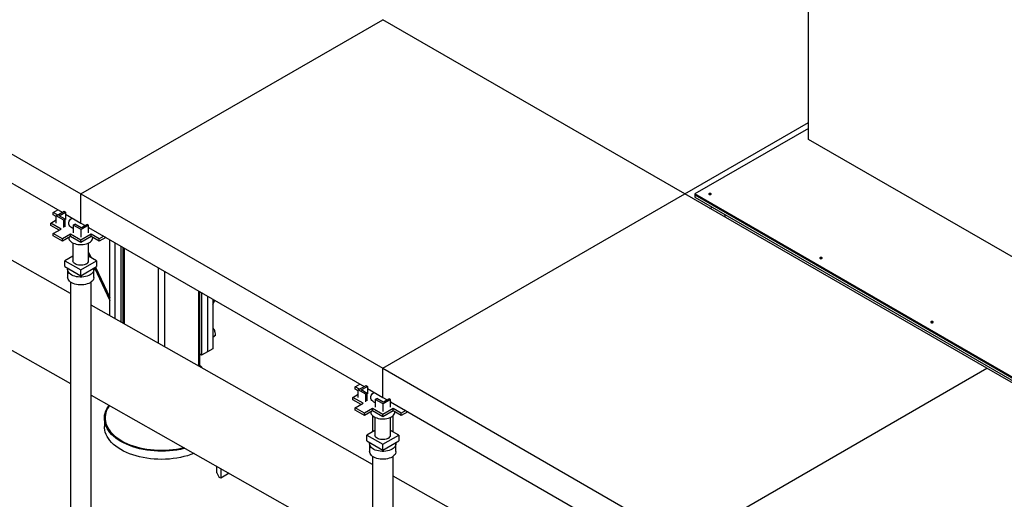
# Model space of a CAD drawing. Header units: millimetres. Extents: x 5 to 589, y 5 to 415.
# Tile 53 of 66: x 457 to 491, y 290 to 307. Entities that reach past the tile are written whole.
import ezdxf

# ---------------------------------------------------------------- set-up
doc = ezdxf.new("R2010")
doc.units = ezdxf.units.MM
doc.layers.add('TRAIT-FORT', color=4, linetype='Continuous', lineweight=25)

msp = doc.modelspace()

# ---------------------------------------------------------------- linework, layer by layer
at = {"layer": 'TRAIT-FORT', "color": 4, "linetype": 'Continuous', "lineweight": 25}
for p, q in [((484.48789, 302.74834), (484.48789, 338.80362)), ((448.3271, 306.95145), (458.9337, 300.82839)), ((458.9337, 300.82839), (469.5403, 306.95145)), ((480.1469, 300.82839), (469.5403, 306.95145)), ((448.6011, 305.77259), (458.27913, 300.18559)), ((480.1469, 300.82839), (484.48789, 303.33439)), ((458.5712, 297.32908), (448.6896, 302.9195)), ((484.48789, 303.13026), (480.50054, 300.82841)), ((505.75039, 290.47376), (484.48789, 302.74834)), ((458.9337, 299.80771), (458.9337, 300.82839)), ((458.9337, 300.82839), (469.5403, 294.70533)), ((469.5403, 294.70533), (480.1469, 300.82839)), ((490.7535, 294.70533), (480.1469, 300.82839)), ((504.18861, 287.15357), (480.50054, 300.82841)), ((480.50054, 300.82841), (480.50054, 300.79779)), ((480.50054, 300.79779), (504.18861, 287.12295)), ((480.50054, 300.79779), (480.50054, 300.71614)), ((480.50054, 300.71614), (504.18861, 287.0413)), ((457.96496, 300.1802), (458.12671, 300.27358)), ((458.11738, 300.09221), (457.96496, 300.1802)), ((457.96496, 300.09855), (457.96496, 300.1802)), ((458.07322, 300.06672), (458.34722, 300.2249)), ((458.17928, 300.06672), (458.40026, 300.19428)), ((458.34722, 300.2249), (458.40026, 300.19428)), ((458.40026, 300.19428), (458.40026, 299.92891)), ((481.03093, 300.31805), (481.11052, 300.364)), ((457.88541, 299.80771), (458.07322, 299.91613)), ((458.2478, 299.59851), (457.88541, 299.80771)), ((457.88541, 299.72606), (457.88541, 299.80771)), ((458.07322, 300.03605), (457.96496, 300.09855)), ((458.33619, 299.91491), (458.07322, 300.06672)), ((458.07322, 299.80135), (458.07322, 300.06672)), ((458.38923, 299.94553), (458.17928, 300.06672)), ((458.33619, 299.91491), (458.38923, 299.94553)), ((458.33619, 299.64953), (458.33619, 299.91491)), ((458.38923, 299.68015), (458.38923, 299.94553)), ((458.40026, 300.11566), (458.9337, 299.80771)), ((458.9337, 299.80771), (459.08657, 299.71946)), ((481.5612, 300.01193), (481.5612, 300.10383)), ((448.6896, 299.75991), (458.5712, 294.1695)), ((458.17708, 299.55768), (457.88541, 299.72606)), ((457.96496, 299.43523), (458.2478, 299.59851)), ((458.67072, 299.73452), (458.72376, 299.76514)), ((458.94473, 299.57635), (458.67072, 299.73452)), ((458.67072, 299.73452), (458.67072, 299.46915)), ((458.94473, 299.63758), (458.72376, 299.76514)), ((459.15467, 299.75877), (458.94473, 299.63758)), ((459.2077, 299.72816), (458.94473, 299.57635)), ((458.94473, 299.31097), (458.94473, 299.57635)), ((459.2077, 299.72816), (459.15467, 299.75877)), ((459.2077, 299.46278), (459.2077, 299.72816)), ((459.2077, 299.64953), (468.88573, 294.06253)), ((459.23422, 299.63423), (459.2077, 299.62016)), ((458.28846, 299.24847), (457.96496, 299.43523)), ((457.96496, 299.35357), (457.96496, 299.43523)), ((458.28846, 299.16682), (457.96496, 299.35357)), ((458.57131, 299.41176), (458.28846, 299.24847)), ((458.57131, 299.3301), (458.28846, 299.16682)), ((458.28846, 299.16682), (458.28846, 299.24847)), ((458.9337, 299.20255), (458.57131, 299.41176)), ((458.57131, 299.3301), (458.57131, 299.41176)), ((458.9337, 299.1209), (458.57131, 299.3301)), ((459.29609, 299.41176), (458.9337, 299.20255)), ((459.29609, 299.3301), (458.9337, 299.1209)), ((458.9337, 299.1209), (458.9337, 299.20255)), ((459.57893, 299.24847), (459.29609, 299.41176)), ((459.29609, 299.3301), (459.29609, 299.41176)), ((459.57893, 299.16682), (459.29609, 299.3301)), ((459.74068, 299.34185), (459.57893, 299.24847)), ((459.81141, 299.30102), (459.57893, 299.16682)), ((459.57893, 299.16682), (459.57893, 299.24847)), ((459.95909, 296.5439), (459.95909, 299.21577)), ((458.6587, 299.11031), (458.6587, 298.48264)), ((458.6587, 299.11031), (458.6587, 298.48264)), ((458.6587, 299.11031), (458.6587, 298.48264)), ((459.2087, 298.48264), (459.2087, 299.11031)), ((459.2087, 298.48264), (459.2087, 299.11031)), ((459.2087, 298.48264), (459.2087, 299.11031)), ((459.2087, 298.77628), (459.29414, 298.59602)), ((460.13586, 296.44389), (460.13586, 299.11372)), ((460.34799, 296.32387), (460.34799, 298.99126)), ((460.41013, 298.95539), (460.41013, 296.28872)), ((460.45406, 298.93003), (460.45406, 296.26387)), ((458.6587, 298.64534), (458.37685, 298.48264)), ((458.37685, 298.48264), (458.9337, 298.16118)), ((458.37685, 298.2785), (458.37685, 298.48264)), ((458.9337, 298.16118), (459.49054, 298.48264)), ((459.2087, 298.6676), (459.22322, 298.63696)), ((459.49054, 298.48264), (459.2087, 298.64534)), ((459.49054, 298.48264), (459.49054, 298.2785)), ((458.37685, 298.2785), (458.9337, 297.95704)), ((458.4712, 298.17643), (458.4712, 297.90085)), ((458.4712, 298.17643), (458.4712, 297.90085)), ((458.4712, 298.17643), (458.4712, 297.90085)), ((458.9337, 297.95704), (459.49054, 298.2785)), ((458.9337, 297.95704), (458.9337, 298.16118)), ((459.3962, 297.90085), (459.3962, 298.17643)), ((459.3962, 297.90085), (459.3962, 298.17643)), ((459.3962, 297.90085), (459.3962, 298.17643)), ((459.41406, 298.23435), (459.95909, 297.0845)), ((459.4545, 298.2577), (459.95909, 297.19318)), ((461.65614, 298.23608), (461.65614, 295.5838)), ((461.86827, 298.11362), (461.86827, 295.46379)), ((458.5712, 297.73504), (458.5712, 280.619)), ((458.5712, 297.73504), (458.5712, 280.619)), ((458.5712, 297.73504), (458.5712, 280.619)), ((459.2962, 280.619), (459.2962, 297.73504)), ((459.2962, 280.619), (459.2962, 297.73504)), ((459.2962, 280.619), (459.2962, 297.73504)), ((463.07036, 297.41967), (463.07036, 294.78373)), ((463.11429, 294.75887), (463.11429, 297.39431)), ((463.17642, 297.35844), (463.17642, 295.16167)), ((463.38855, 297.23598), (463.38855, 295.28413)), ((463.56533, 297.13393), (463.56533, 295.38618)), ((463.60491, 297.11108), (463.56533, 297.04253)), ((463.56533, 296.95076), (463.64465, 297.08814)), ((469.1778, 291.3285), (459.2962, 296.91892)), ((463.56533, 296.07721), (463.59975, 296.09708)), ((463.56533, 295.81512), (463.66663, 295.8736)), ((463.56533, 295.38618), (463.38855, 295.28413)), ((463.17642, 295.16167), (463.11429, 295.19754)), ((463.38855, 295.28413), (463.17642, 295.16167)), ((463.17642, 294.7534), (463.11429, 294.78927)), ((463.15046, 294.73841), (463.17642, 294.7534)), ((463.17642, 294.7534), (463.17642, 294.72372)), ((469.5403, 293.68465), (469.5403, 294.70533)), ((469.5403, 294.70533), (480.1469, 288.58227)), ((480.1469, 288.58227), (490.7535, 294.70533)), ((501.3601, 288.58227), (490.7535, 294.70533)), ((468.57156, 294.05714), (468.73331, 294.15052)), ((468.72398, 293.96915), (468.57156, 294.05714)), ((468.57156, 293.97548), (468.57156, 294.05714)), ((468.67982, 293.91299), (468.57156, 293.97548)), ((468.67982, 293.94366), (468.95382, 294.10184)), ((468.94279, 293.79185), (468.67982, 293.94366)), ((468.67982, 293.67828), (468.67982, 293.94366)), ((468.78589, 293.94366), (469.00686, 294.07122)), ((468.99583, 293.82246), (468.78589, 293.94366)), ((468.95382, 294.10184), (469.00686, 294.07122)), ((469.00686, 294.07122), (469.00686, 293.80585)), ((469.00686, 293.9926), (469.5403, 293.68465)), ((459.2962, 293.75934), (469.1778, 288.16892)), ((468.49201, 293.68465), (468.67982, 293.79307)), ((468.85441, 293.47545), (468.49201, 293.68465)), ((468.49201, 293.603), (468.49201, 293.68465)), ((468.78368, 293.43462), (468.49201, 293.603)), ((468.94279, 293.79185), (468.99583, 293.82246)), ((468.94279, 293.52647), (468.94279, 293.79185)), ((468.99583, 293.55709), (468.99583, 293.82246)), ((469.27733, 293.61146), (469.33036, 293.64208)), ((469.55133, 293.45328), (469.27733, 293.61146)), ((469.27733, 293.61146), (469.27733, 293.34609)), ((469.55133, 293.51451), (469.33036, 293.64208)), ((469.5403, 293.68465), (469.69317, 293.5964)), ((469.76127, 293.63571), (469.55133, 293.51451)), ((469.8143, 293.6051), (469.55133, 293.45328)), ((469.8143, 293.6051), (469.76127, 293.63571)), ((469.8143, 293.33972), (469.8143, 293.6051)), ((468.57156, 293.31217), (468.85441, 293.47545)), ((468.89506, 293.12541), (468.57156, 293.31217)), ((468.57156, 293.23051), (468.57156, 293.31217)), ((469.17791, 293.28869), (468.89506, 293.12541)), ((469.5403, 293.07949), (469.17791, 293.28869)), ((469.17791, 293.20704), (469.17791, 293.28869)), ((469.90269, 293.28869), (469.5403, 293.07949)), ((469.55133, 293.18791), (469.55133, 293.45328)), ((469.8143, 293.52647), (479.49233, 287.93947)), ((469.84082, 293.51117), (469.8143, 293.4971)), ((470.18553, 293.12541), (469.90269, 293.28869)), ((469.90269, 293.20704), (469.90269, 293.28869)), ((459.76221, 292.9468), (459.76221, 292.66101)), ((468.89506, 293.04376), (468.57156, 293.23051)), ((469.17791, 293.20704), (468.89506, 293.04376)), ((468.89506, 293.04376), (468.89506, 293.12541)), ((469.1778, 293.04624), (469.1778, 292.47177)), ((469.1778, 293.04624), (469.1778, 292.47177)), ((469.1778, 293.04624), (469.1778, 292.47177)), ((469.5403, 292.99784), (469.17791, 293.20704)), ((469.2653, 292.98725), (469.2653, 292.35958)), ((469.2653, 292.98725), (469.2653, 292.35958)), ((469.2653, 292.98725), (469.2653, 292.35958)), ((469.90269, 293.20704), (469.5403, 292.99784)), ((469.5403, 292.99784), (469.5403, 293.07949)), ((469.8153, 292.35958), (469.8153, 292.98725)), ((469.8153, 292.35958), (469.8153, 292.98725)), ((469.8153, 292.35958), (469.8153, 292.98725)), ((470.18553, 293.04376), (469.90269, 293.20704)), ((469.9028, 292.47177), (469.9028, 293.04624)), ((469.9028, 292.47177), (469.9028, 293.04624)), ((469.9028, 292.47177), (469.9028, 293.04624)), ((470.34729, 293.21879), (470.18553, 293.12541)), ((470.41801, 293.17796), (470.18553, 293.04376)), ((470.18553, 293.04376), (470.18553, 293.12541)), ((469.2653, 292.52228), (468.98345, 292.35958)), ((468.98345, 292.35958), (469.5403, 292.03812)), ((468.98345, 292.15544), (468.98345, 292.35958)), ((469.5403, 292.03812), (470.09715, 292.35958)), ((470.09715, 292.35958), (469.8153, 292.52228)), ((470.09715, 292.35958), (470.09715, 292.15544)), ((468.98345, 292.15544), (469.5403, 291.83398)), ((469.0778, 292.05337), (469.0778, 291.77779)), ((469.0778, 292.05337), (469.0778, 291.77779)), ((469.0778, 292.05337), (469.0778, 291.77779)), ((469.5403, 291.83398), (470.09715, 292.15544)), ((469.5403, 291.83398), (469.5403, 292.03812)), ((470.0028, 291.77779), (470.0028, 292.05337)), ((470.0028, 291.77779), (470.0028, 292.05337)), ((470.0028, 291.77779), (470.0028, 292.05337)), ((469.1778, 291.61198), (469.1778, 274.49594)), ((469.1778, 291.61198), (469.1778, 274.49594)), ((469.1778, 291.61198), (469.1778, 274.49594)), ((469.9028, 274.49594), (469.9028, 291.61198)), ((469.9028, 274.49594), (469.9028, 291.61198)), ((469.9028, 274.49594), (469.9028, 291.61198)), ((463.70675, 291.02821), (463.70675, 291.26411)), ((463.84817, 291.1841), (463.84817, 290.8445)), ((463.70675, 291.02821), (463.79514, 290.87512)), ((463.84817, 290.8445), (463.79514, 290.87512)), ((464.14528, 291.01602), (463.84817, 290.8445)), ((476.67959, 287.08444), (469.9028, 290.91834))]:
    msp.add_line(p, q, dxfattribs=at)
at = {"layer": 'TRAIT-FORT', "color": 4, "linetype": 'Continuous', "lineweight": 25, "flags": 128}
for points in [[(481.05915, 300.84474), (481.04618, 300.84974), (481.03087, 300.8515), (481.01556, 300.84974), (481.00258, 300.84474), (480.99391, 300.83725), (480.99087, 300.82841), (480.99391, 300.81957), (481.00258, 300.81208), (481.01556, 300.80708), (481.03087, 300.80532), (481.04618, 300.80708), (481.05915, 300.81208), (481.06782, 300.81957), (481.07087, 300.82841), (481.06782, 300.83725), (481.05915, 300.84474)], [(458.67072, 299.61497), (458.66785, 299.61629), (458.6224, 299.64068), (458.58359, 299.66862), (458.55224, 299.69953), (458.52902, 299.73275), (458.51443, 299.76756), (458.50877, 299.80323), (458.51217, 299.839), (458.52455, 299.87409), (458.54565, 299.90778), (458.57502, 299.93933), (458.61204, 299.96807), (458.63318, 299.9812)], [(458.67072, 299.61497), (458.66785, 299.61629), (458.6224, 299.64068), (458.58359, 299.66862), (458.55224, 299.69953), (458.52902, 299.73275), (458.51443, 299.76756), (458.50877, 299.80323), (458.51217, 299.839), (458.52455, 299.87409), (458.54565, 299.90778), (458.57502, 299.93933), (458.61204, 299.96807), (458.63318, 299.9812)], [(458.67072, 299.61497), (458.66785, 299.61629), (458.6224, 299.64068), (458.58359, 299.66862), (458.55224, 299.69953), (458.52902, 299.73275), (458.51443, 299.76756), (458.50877, 299.80323), (458.51217, 299.839), (458.52455, 299.87409), (458.54565, 299.90778), (458.57502, 299.93933), (458.61204, 299.96807), (458.63318, 299.9812)], [(458.50874, 299.29398), (458.50877, 299.29289), (458.51443, 299.25722), (458.52902, 299.22241), (458.55224, 299.1892), (458.58359, 299.15829), (458.6224, 299.13034), (458.66785, 299.10595), (458.71896, 299.08565), (458.77465, 299.06986), (458.83373, 299.05891), (458.89494, 299.05305), (458.95697, 299.0524), (459.01851, 299.05696), (459.07825, 299.06665), (459.1349, 299.08126), (459.18726, 299.10048), (459.23422, 299.12389)], [(458.50874, 299.29398), (458.50877, 299.29289), (458.51443, 299.25722), (458.52902, 299.22241), (458.55224, 299.1892), (458.58359, 299.15829), (458.6224, 299.13034), (458.66785, 299.10595), (458.71896, 299.08565), (458.77465, 299.06986), (458.83373, 299.05891), (458.89494, 299.05305), (458.95697, 299.0524), (459.01851, 299.05696), (459.07825, 299.06665), (459.1349, 299.08126), (459.18726, 299.10048), (459.23422, 299.12389)], [(458.50874, 299.29398), (458.50877, 299.29289), (458.51443, 299.25722), (458.52902, 299.22241), (458.55224, 299.1892), (458.58359, 299.15829), (458.6224, 299.13034), (458.66785, 299.10595), (458.71896, 299.08565), (458.77465, 299.06986), (458.83373, 299.05891), (458.89494, 299.05305), (458.95697, 299.0524), (459.01851, 299.05696), (459.07825, 299.06665), (459.1349, 299.08126), (459.18726, 299.10048), (459.23422, 299.12389)], [(459.23422, 299.12389), (459.27477, 299.151), (459.30806, 299.18123), (459.33336, 299.21393), (459.35015, 299.24841), (459.35806, 299.28394), (459.35866, 299.29398)], [(459.23422, 299.12389), (459.27477, 299.151), (459.30806, 299.18123), (459.33336, 299.21393), (459.35015, 299.24841), (459.35806, 299.28394), (459.35866, 299.29398)], [(459.23422, 299.12389), (459.27477, 299.151), (459.30806, 299.18123), (459.33336, 299.21393), (459.35015, 299.24841), (459.35806, 299.28394), (459.35866, 299.29398)], [(459.12815, 298.37038), (459.09031, 298.35214), (459.04743, 298.3381), (459.00089, 298.3287), (458.9522, 298.32424), (458.90291, 298.32488), (458.85461, 298.33059), (458.80885, 298.34119), (458.76711, 298.35633), (458.73072, 298.37553), (458.70085, 298.39818), (458.67847, 298.42353), (458.66429, 298.45079), (458.65877, 298.47908), (458.6587, 298.48264)], [(459.12815, 298.37038), (459.09031, 298.35214), (459.04743, 298.3381), (459.00089, 298.3287), (458.9522, 298.32424), (458.90291, 298.32488), (458.85461, 298.33059), (458.80885, 298.34119), (458.76711, 298.35633), (458.73072, 298.37553), (458.70085, 298.39818), (458.67847, 298.42353), (458.66429, 298.45079), (458.65877, 298.47908), (458.6587, 298.48264)], [(459.12815, 298.37038), (459.09031, 298.35214), (459.04743, 298.3381), (459.00089, 298.3287), (458.9522, 298.32424), (458.90291, 298.32488), (458.85461, 298.33059), (458.80885, 298.34119), (458.76711, 298.35633), (458.73072, 298.37553), (458.70085, 298.39818), (458.67847, 298.42353), (458.66429, 298.45079), (458.65877, 298.47908), (458.6587, 298.48264)], [(484.95708, 298.59451), (484.9441, 298.59952), (484.92879, 298.60128), (484.91349, 298.59952), (484.90051, 298.59451), (484.89184, 298.58702), (484.88879, 298.57818), (484.89184, 298.56935), (484.90051, 298.56186), (484.91349, 298.55685), (484.92879, 298.55509), (484.9441, 298.55685), (484.95708, 298.56186), (484.96575, 298.56935), (484.96879, 298.57818), (484.96575, 298.58702), (484.95708, 298.59451)], [(459.26073, 297.98764), (459.21204, 297.9632), (459.15792, 297.94292), (459.09944, 297.92717), (459.03774, 297.91628), (458.97401, 297.91046), (458.90949, 297.90981), (458.84545, 297.91434), (458.78312, 297.92399), (458.72373, 297.93854), (458.66842, 297.95772), (458.61827, 297.98117), (458.57427, 298.00841), (458.53726, 298.03892), (458.50796, 298.07211), (458.48696, 298.10733), (458.47465, 298.1439), (458.47127, 298.18109), (458.47689, 298.2182), (458.47751, 298.22039)], [(459.26073, 297.98764), (459.21204, 297.9632), (459.15792, 297.94292), (459.09944, 297.92717), (459.03774, 297.91628), (458.97401, 297.91046), (458.90949, 297.90981), (458.84545, 297.91434), (458.78312, 297.92399), (458.72373, 297.93854), (458.66842, 297.95772), (458.61827, 297.98117), (458.57427, 298.00841), (458.53726, 298.03892), (458.50796, 298.07211), (458.48696, 298.10733), (458.47465, 298.1439), (458.47127, 298.18109), (458.47689, 298.2182), (458.47751, 298.22039)], [(459.26073, 297.98764), (459.21204, 297.9632), (459.15792, 297.94292), (459.09944, 297.92717), (459.03774, 297.91628), (458.97401, 297.91046), (458.90949, 297.90981), (458.84545, 297.91434), (458.78312, 297.92399), (458.72373, 297.93854), (458.66842, 297.95772), (458.61827, 297.98117), (458.57427, 298.00841), (458.53726, 298.03892), (458.50796, 298.07211), (458.48696, 298.10733), (458.47465, 298.1439), (458.47127, 298.18109), (458.47689, 298.2182), (458.47751, 298.22039)], [(459.38989, 298.22039), (459.39556, 298.19041), (459.39444, 298.15316), (459.38434, 298.11637), (459.36548, 298.08075), (459.33821, 298.04699), (459.30307, 298.01575), (459.26073, 297.98764)], [(459.38989, 298.22039), (459.39556, 298.19041), (459.39444, 298.15316), (459.38434, 298.11637), (459.36548, 298.08075), (459.33821, 298.04699), (459.30307, 298.01575), (459.26073, 297.98764)], [(459.38989, 298.22039), (459.39556, 298.19041), (459.39444, 298.15316), (459.38434, 298.11637), (459.36548, 298.08075), (459.33821, 298.04699), (459.30307, 298.01575), (459.26073, 297.98764)], [(459.26073, 297.71206), (459.21204, 297.68762), (459.15792, 297.66733), (459.09944, 297.65159), (459.03774, 297.6407), (458.97401, 297.63487), (458.90949, 297.63422), (458.84545, 297.63876), (458.78312, 297.6484), (458.72373, 297.66296), (458.66842, 297.68214), (458.61827, 297.70558), (458.57427, 297.73283), (458.53726, 297.76334), (458.50796, 297.79653), (458.48696, 297.83175), (458.47465, 297.86831), (458.4712, 297.90085)], [(459.26073, 297.71206), (459.21204, 297.68762), (459.15792, 297.66733), (459.09944, 297.65159), (459.03774, 297.6407), (458.97401, 297.63487), (458.90949, 297.63422), (458.84545, 297.63876), (458.78312, 297.6484), (458.72373, 297.66296), (458.66842, 297.68214), (458.61827, 297.70558), (458.57427, 297.73283), (458.53726, 297.76334), (458.50796, 297.79653), (458.48696, 297.83175), (458.47465, 297.86831), (458.4712, 297.90085)], [(459.26073, 297.71206), (459.21204, 297.68762), (459.15792, 297.66733), (459.09944, 297.65159), (459.03774, 297.6407), (458.97401, 297.63487), (458.90949, 297.63422), (458.84545, 297.63876), (458.78312, 297.6484), (458.72373, 297.66296), (458.66842, 297.68214), (458.61827, 297.70558), (458.57427, 297.73283), (458.53726, 297.76334), (458.50796, 297.79653), (458.48696, 297.83175), (458.47465, 297.86831), (458.4712, 297.90085)], [(459.3962, 297.90085), (459.39444, 297.87758), (459.38434, 297.84079), (459.36548, 297.80517), (459.33821, 297.77141), (459.30307, 297.74017), (459.26073, 297.71206)], [(459.3962, 297.90085), (459.39444, 297.87758), (459.38434, 297.84079), (459.36548, 297.80517), (459.33821, 297.77141), (459.30307, 297.74017), (459.26073, 297.71206)], [(459.3962, 297.90085), (459.39444, 297.87758), (459.38434, 297.84079), (459.36548, 297.80517), (459.33821, 297.77141), (459.30307, 297.74017), (459.26073, 297.71206)], [(488.855, 296.34429), (488.84203, 296.34929), (488.82672, 296.35105), (488.81141, 296.34929), (488.79844, 296.34429), (488.78976, 296.3368), (488.78672, 296.32796), (488.78976, 296.31912), (488.79844, 296.31163), (488.81141, 296.30663), (488.82672, 296.30487), (488.84203, 296.30663), (488.855, 296.31163), (488.86368, 296.31912), (488.86672, 296.32796), (488.86368, 296.3368), (488.855, 296.34429)], [(469.27733, 293.49191), (469.27445, 293.49323), (469.229, 293.51762), (469.19019, 293.54556), (469.15884, 293.57647), (469.13562, 293.60969), (469.12103, 293.6445), (469.11537, 293.68017), (469.11877, 293.71594), (469.13115, 293.75103), (469.15225, 293.78472), (469.18163, 293.81627), (469.21864, 293.84501), (469.23978, 293.85814)], [(469.27733, 293.49191), (469.27445, 293.49323), (469.229, 293.51762), (469.19019, 293.54556), (469.15884, 293.57647), (469.13562, 293.60969), (469.12103, 293.6445), (469.11537, 293.68017), (469.11877, 293.71594), (469.13115, 293.75103), (469.15225, 293.78472), (469.18163, 293.81627), (469.21864, 293.84501), (469.23978, 293.85814)], [(469.27733, 293.49191), (469.27445, 293.49323), (469.229, 293.51762), (469.19019, 293.54556), (469.15884, 293.57647), (469.13562, 293.60969), (469.12103, 293.6445), (469.11537, 293.68017), (469.11877, 293.71594), (469.13115, 293.75103), (469.15225, 293.78472), (469.18163, 293.81627), (469.21864, 293.84501), (469.23978, 293.85814)], [(462.59016, 291.89581), (462.55696, 291.8873), (462.4326, 291.85902), (462.30524, 291.8356), (462.17546, 291.81714), (462.04384, 291.80373), (461.91096, 291.79542), (461.77741, 291.79226), (461.64379, 291.79425), (461.51071, 291.80139), (461.37874, 291.81365), (461.24849, 291.83096), (461.12054, 291.85326), (460.99545, 291.88045), (460.87378, 291.91239), (460.75608, 291.94896), (460.64288, 291.98998), (460.53467, 292.03528), (460.43195, 292.08465), (460.33517, 292.13786), (460.24476, 292.19469), (460.16113, 292.25488), (460.08465, 292.31817), (460.01566, 292.38425), (459.95448, 292.45285), (459.90136, 292.52366), (459.85656, 292.59636), (459.82027, 292.67062), (459.79265, 292.74611), (459.77383, 292.8225), (459.76389, 292.89945), (459.76287, 292.97661), (459.77079, 293.05363), (459.7876, 293.13018), (459.81322, 293.20591), (459.84755, 293.28048), (459.89044, 293.35356), (459.92528, 293.40344)], [(459.93398, 293.39852), (459.91383, 293.36889), (459.87149, 293.29672), (459.83759, 293.22309), (459.81228, 293.1483), (459.79568, 293.07271), (459.78787, 292.99665), (459.78887, 292.92046), (459.79869, 292.84447), (459.81727, 292.76904), (459.84454, 292.69448), (459.88038, 292.62115), (459.92462, 292.54936), (459.97707, 292.47944), (460.0375, 292.4117), (460.10562, 292.34644), (460.18114, 292.28395), (460.26373, 292.22451), (460.35301, 292.16839), (460.44858, 292.11584), (460.55002, 292.06709), (460.65687, 292.02236), (460.76866, 291.98185), (460.88489, 291.94574), (461.00503, 291.91419), (461.12856, 291.88734), (461.25491, 291.86532), (461.38354, 291.84822), (461.51385, 291.83612), (461.64527, 291.82907), (461.77722, 291.8271), (461.9091, 291.83023), (462.04032, 291.83843), (462.1703, 291.85168), (462.29846, 291.8699), (462.42422, 291.89303), (462.54611, 291.92073)], [(469.11534, 293.17092), (469.11537, 293.16983), (469.12103, 293.13416), (469.13562, 293.09935), (469.15884, 293.06614), (469.19019, 293.03523), (469.229, 293.00728), (469.27445, 292.98289), (469.32556, 292.96259), (469.38125, 292.94679), (469.44033, 292.93585), (469.50154, 292.92999), (469.56358, 292.92934), (469.62512, 292.9339), (469.68485, 292.94359), (469.7415, 292.9582), (469.79386, 292.97742), (469.84082, 293.00083)], [(469.11534, 293.17092), (469.11537, 293.16983), (469.12103, 293.13416), (469.13562, 293.09935), (469.15884, 293.06614), (469.19019, 293.03523), (469.229, 293.00728), (469.27445, 292.98289), (469.32556, 292.96259), (469.38125, 292.94679), (469.44033, 292.93585), (469.50154, 292.92999), (469.56358, 292.92934), (469.62512, 292.9339), (469.68485, 292.94359), (469.7415, 292.9582), (469.79386, 292.97742), (469.84082, 293.00083)], [(469.11534, 293.17092), (469.11537, 293.16983), (469.12103, 293.13416), (469.13562, 293.09935), (469.15884, 293.06614), (469.19019, 293.03523), (469.229, 293.00728), (469.27445, 292.98289), (469.32556, 292.96259), (469.38125, 292.94679), (469.44033, 292.93585), (469.50154, 292.92999), (469.56358, 292.92934), (469.62512, 292.9339), (469.68485, 292.94359), (469.7415, 292.9582), (469.79386, 292.97742), (469.84082, 293.00083)], [(469.84082, 293.00083), (469.88137, 293.02794), (469.91466, 293.05816), (469.93996, 293.09087), (469.95675, 293.12535), (469.96466, 293.16088), (469.96526, 293.17092)], [(469.84082, 293.00083), (469.88137, 293.02794), (469.91466, 293.05816), (469.93996, 293.09087), (469.95675, 293.12535), (469.96466, 293.16088), (469.96526, 293.17092)], [(469.84082, 293.00083), (469.88137, 293.02794), (469.91466, 293.05816), (469.93996, 293.09087), (469.95675, 293.12535), (469.96466, 293.16088), (469.96526, 293.17092)], [(460.33517, 291.85207), (460.24476, 291.90891), (460.16113, 291.9691), (460.08465, 292.03238), (460.01566, 292.09846), (459.95448, 292.16706), (459.90136, 292.23787), (459.85656, 292.31057), (459.82027, 292.38483), (459.79265, 292.46032), (459.77383, 292.53672), (459.76389, 292.61366), (459.76221, 292.66101)], [(469.73475, 292.24732), (469.69691, 292.22908), (469.65403, 292.21503), (469.60749, 292.20563), (469.5588, 292.20118), (469.50951, 292.20182), (469.46121, 292.20753), (469.41545, 292.21813), (469.37371, 292.23327), (469.33732, 292.25247), (469.30745, 292.27511), (469.28507, 292.30047), (469.27089, 292.32773), (469.26537, 292.35601), (469.2653, 292.35958)], [(469.73475, 292.24732), (469.69691, 292.22908), (469.65403, 292.21503), (469.60749, 292.20563), (469.5588, 292.20118), (469.50951, 292.20182), (469.46121, 292.20753), (469.41545, 292.21813), (469.37371, 292.23327), (469.33732, 292.25247), (469.30745, 292.27511), (469.28507, 292.30047), (469.27089, 292.32773), (469.26537, 292.35601), (469.2653, 292.35958)], [(469.73475, 292.24732), (469.69691, 292.22908), (469.65403, 292.21503), (469.60749, 292.20563), (469.5588, 292.20118), (469.50951, 292.20182), (469.46121, 292.20753), (469.41545, 292.21813), (469.37371, 292.23327), (469.33732, 292.25247), (469.30745, 292.27511), (469.28507, 292.30047), (469.27089, 292.32773), (469.26537, 292.35601), (469.2653, 292.35958)], [(469.86734, 291.86458), (469.81864, 291.84014), (469.76452, 291.81985), (469.70604, 291.80411), (469.64434, 291.79322), (469.58061, 291.78739), (469.51609, 291.78674), (469.45205, 291.79128), (469.38972, 291.80092), (469.33033, 291.81548), (469.27502, 291.83466), (469.22488, 291.85811), (469.18087, 291.88535), (469.14386, 291.91586), (469.11457, 291.94905), (469.09356, 291.98427), (469.08125, 292.02084), (469.07787, 292.05803), (469.08349, 292.09514), (469.08411, 292.09733)], [(469.86734, 291.86458), (469.81864, 291.84014), (469.76452, 291.81985), (469.70604, 291.80411), (469.64434, 291.79322), (469.58061, 291.78739), (469.51609, 291.78674), (469.45205, 291.79128), (469.38972, 291.80092), (469.33033, 291.81548), (469.27502, 291.83466), (469.22488, 291.85811), (469.18087, 291.88535), (469.14386, 291.91586), (469.11457, 291.94905), (469.09356, 291.98427), (469.08125, 292.02084), (469.07787, 292.05803), (469.08349, 292.09514), (469.08411, 292.09733)], [(469.86734, 291.86458), (469.81864, 291.84014), (469.76452, 291.81985), (469.70604, 291.80411), (469.64434, 291.79322), (469.58061, 291.78739), (469.51609, 291.78674), (469.45205, 291.79128), (469.38972, 291.80092), (469.33033, 291.81548), (469.27502, 291.83466), (469.22488, 291.85811), (469.18087, 291.88535), (469.14386, 291.91586), (469.11457, 291.94905), (469.09356, 291.98427), (469.08125, 292.02084), (469.07787, 292.05803), (469.08349, 292.09514), (469.08411, 292.09733)], [(469.99649, 292.09733), (470.00217, 292.06735), (470.00104, 292.0301), (469.99095, 291.99331), (469.97208, 291.95769), (469.94481, 291.92393), (469.90967, 291.89269), (469.86734, 291.86458)], [(469.99649, 292.09733), (470.00217, 292.06735), (470.00104, 292.0301), (469.99095, 291.99331), (469.97208, 291.95769), (469.94481, 291.92393), (469.90967, 291.89269), (469.86734, 291.86458)], [(469.99649, 292.09733), (470.00217, 292.06735), (470.00104, 292.0301), (469.99095, 291.99331), (469.97208, 291.95769), (469.94481, 291.92393), (469.90967, 291.89269), (469.86734, 291.86458)], [(462.90935, 291.71523), (462.9066, 291.71412), (462.79449, 291.67211), (462.67777, 291.63452), (462.55696, 291.60151), (462.4326, 291.57323), (462.30524, 291.54981), (462.17546, 291.53135), (462.04384, 291.51794), (461.91096, 291.50963), (461.77741, 291.50647), (461.64379, 291.50846), (461.51071, 291.5156), (461.37874, 291.52786), (461.24849, 291.54517), (461.12054, 291.56747), (460.99545, 291.59466), (460.87378, 291.6266), (460.75608, 291.66317), (460.64288, 291.70419), (460.53467, 291.74949), (460.43195, 291.79886), (460.33517, 291.85207)], [(469.86734, 291.589), (469.81864, 291.56456), (469.76452, 291.54427), (469.70604, 291.52853), (469.64434, 291.51764), (469.58061, 291.51181), (469.51609, 291.51116), (469.45205, 291.5157), (469.38972, 291.52534), (469.33033, 291.5399), (469.27502, 291.55908), (469.22488, 291.58252), (469.18087, 291.60977), (469.14386, 291.64028), (469.11457, 291.67347), (469.09356, 291.70869), (469.08125, 291.74525), (469.0778, 291.77779)], [(469.86734, 291.589), (469.81864, 291.56456), (469.76452, 291.54427), (469.70604, 291.52853), (469.64434, 291.51764), (469.58061, 291.51181), (469.51609, 291.51116), (469.45205, 291.5157), (469.38972, 291.52534), (469.33033, 291.5399), (469.27502, 291.55908), (469.22488, 291.58252), (469.18087, 291.60977), (469.14386, 291.64028), (469.11457, 291.67347), (469.09356, 291.70869), (469.08125, 291.74525), (469.0778, 291.77779)], [(469.86734, 291.589), (469.81864, 291.56456), (469.76452, 291.54427), (469.70604, 291.52853), (469.64434, 291.51764), (469.58061, 291.51181), (469.51609, 291.51116), (469.45205, 291.5157), (469.38972, 291.52534), (469.33033, 291.5399), (469.27502, 291.55908), (469.22488, 291.58252), (469.18087, 291.60977), (469.14386, 291.64028), (469.11457, 291.67347), (469.09356, 291.70869), (469.08125, 291.74525), (469.0778, 291.77779)], [(470.0028, 291.77779), (470.00104, 291.75452), (469.99095, 291.71773), (469.97208, 291.68211), (469.94481, 291.64835), (469.90967, 291.61711), (469.86734, 291.589)], [(470.0028, 291.77779), (470.00104, 291.75452), (469.99095, 291.71773), (469.97208, 291.68211), (469.94481, 291.64835), (469.90967, 291.61711), (469.86734, 291.589)], [(470.0028, 291.77779), (470.00104, 291.75452), (469.99095, 291.71773), (469.97208, 291.68211), (469.94481, 291.64835), (469.90967, 291.61711), (469.86734, 291.589)]]:
    msp.add_lwpolyline(points, dxfattribs=at)
at = {"layer": 'TRAIT-FORT', "color": 4, "linetype": 'Continuous', "lineweight": 25}
for centre, radius, start, end in [((481.03087, 300.76389), 0.05761, 58.6817, 121.3183), ((459.07181, 298.49583), 0.13752, 294.184435, 354.495424), ((484.92879, 298.51366), 0.05761, 58.681707, 121.318293), ((488.82672, 296.26344), 0.05761, 58.681703, 121.318297), ((469.67842, 292.37277), 0.13752, 294.184435, 354.495424)]:
    msp.add_arc(centre, radius, start, end, dxfattribs=at)
for points, knots in [([(463.56533, 296.13482), (463.56663, 296.1337), (463.58027, 296.12197), (463.5905, 296.1089), (463.59975, 296.09708)], [0, 0, 0, 0, 0.09565917, 1, 1, 1, 1]), ([(463.66663, 295.8736), (463.66349, 295.90513), (463.6583, 295.95728), (463.63706, 296.02502), (463.61717, 296.06734), (463.60362, 296.09048), (463.59975, 296.09708)], [0, 0, 0, 0, 0.385549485, 0.637641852, 0.896546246, 1, 1, 1, 1]), ([(463.56533, 295.77831), (463.57697, 295.78798), (463.60188, 295.80865), (463.63092, 295.83491), (463.65288, 295.85699), (463.66202, 295.86803), (463.66663, 295.8736)], [0, 0, 0, 0, 0.2438347, 0.52181298, 0.75871556, 1, 1, 1, 1])]:
    msp.add_open_spline(points, degree=3, knots=knots, dxfattribs=at)

doc.saveas('drawing.dxf')
